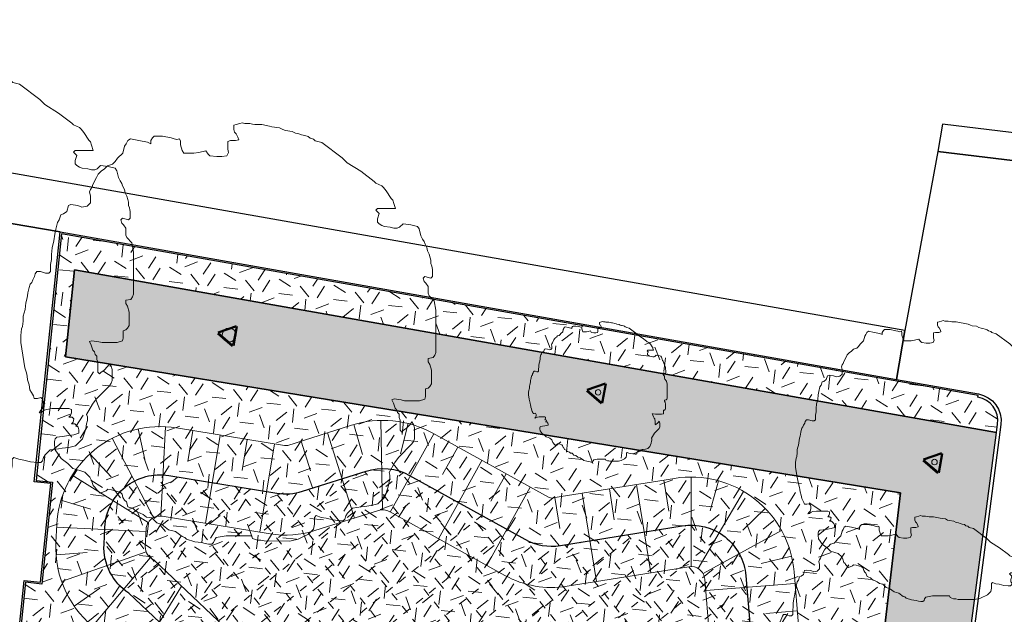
# Model space of a CAD drawing. Extents: x 131293 to 132236, y 397713 to 398701.
# Tile 6 of 63: x 131373 to 131408, y 397803 to 397825. Entities that reach past the tile are written whole.
import ezdxf

# ---------------------------------------------------------------- set-up
doc = ezdxf.new("R2010")
doc.units = 0
for name, color, linetype, lineweight in [('B-boom @ 0.2', 7, 'Continuous', 18), ('N-GR-boombescherming @ 0.2', 2, 'Continuous', 25), ('N-GW-bodem', 60, 'Continuous', 18), ('N-GW-insteek', 60, 'Continuous', 18), ('N-GW-taludmarkering', 60, 'Continuous', 18), ('N-GW-teen', 60, 'Continuous', 18), ('N-VH-arcering bouwweg', 8, 'Continuous', 5)]:
    doc.layers.add(name, color=color, linetype=linetype, lineweight=lineweight)
doc.layers.add('N-GR-arcering haagplantsoen', color=7, linetype='Continuous', lineweight=5, true_color=0x88bc76)
doc.layers.add('N-GR-open arcering gras', color=7, linetype='Continuous', lineweight=5, true_color=0x88bc76)
doc.layers.add('X-AL-contourlijnen', color=30, linetype='Continuous', plot=False)

# ---------------------------------------------------------------- blocks, each defined once
blk = doc.blocks.new('*U59')
blk.add_lwpolyline([(-21.81, 7.49), (-22.22, 7.5), (-22.84, 7.7), (-23.25, 7.7), (-23.45, 7.39), (-23.55, 7.09), (-23.76, 6.68), (-23.86, 6.37), (-24.07, 6.17), (-24.17, 5.76), (-24.27, 5.45), (-24.33, 5.09), (-24.38, 4.73), (-24.48, 4.32), (-24.58, 3.91), (-24.69, 3.09), (-24.79, 2.68), (-24.89, 2.27), (-24.9, 1.66), (-25, 1.04), (-25.1, 0.74), (-25.21, -0.08), (-25.21, -0.9), (-24.95, -2.44), (-24.7, -3.98), (-24.5, -4.59), (-24.45, -5), (-24.4, -5.41), (-24.19, -6.03), (-24.09, -6.64), (-23.89, -6.95), (-23.68, -7.36), (-23.58, -7.67), (-23.17, -7.67), (-22.76, -7.57), (-22.56, -7.77), (-22.45, -8.08), (-22.46, -8.49), (-22.56, -8.9), (-22.76, -9.1), (-22.97, -9.41), (-22.66, -9.31), (-22.35, -9.1), (-22.05, -9), (-21.43, -8.9), (-20.51, -8.9), (-20, -8.9), (-19.38, -8.9), (-19.07, -9.01), (-19.08, -9.42), (-19.18, -9.72), (-19.38, -9.93), (-18.97, -9.93), (-18.77, -10.13), (-18.87, -10.54), (-19.08, -10.75), (-18.67, -10.75), (-18.26, -11.16), (-18.16, -11.47), (-18.16, -11.88), (-18.77, -12.08), (-19.39, -12.18), (-20.21, -12.28), (-20.82, -12.39), (-21.03, -12.59), (-21.13, -12.9), (-21.13, -13.31), (-21.03, -13.92), (-20.32, -14.95), (-19.5, -15.56), (-18.88, -16.18), (-18.06, -16.39), (-17.45, -16.59), (-16.84, -17.21), (-16.63, -17.62), (-16.43, -18.23), (-16.22, -18.44), (-16.12, -18.59), (-16.02, -18.75), (-15.61, -19.16), (-14.89, -18.85), (-14.69, -18.65), (-14.23, -18.75), (-13.77, -18.85), (-13.15, -19.06), (-12.95, -19.27), (-12.85, -19.67), (-12.64, -19.98), (-12.44, -20.19), (-12.23, -20.8), (-11.62, -21.01), (-11.41, -21.21), (-11.11, -21.42), (-10.75, -21.57), (-10.39, -21.73), (-9.98, -22.04), (-9.37, -22.14), (-8.75, -22.76), (-8.14, -22.96), (-7.32, -23.58), (-6.5, -23.78), (-5.68, -24.4), (-5.37, -24.5), (-5.17, -24.71), (-4.15, -25.02), (-3.33, -25.12), (-2.92, -25.23), (-2.51, -25.33), (-2.1, -25.33), (-1.89, -25.12), (-1.79, -24.82), (-1.58, -24.51), (-0.35, -24.31), (2.72, -24.31), (2.82, -24.62), (3.44, -24.83), (3.85, -24.83), (4.26, -24.93), (7.33, -24.94), (8.36, -24.73), (9.59, -24.12), (10.2, -23.51), (10.31, -22.89), (10.31, -22.07), (10.51, -21.87), (11.13, -22.08), (11.74, -22.18), (12.56, -22.39), (13.38, -22.49), (13.79, -22.49), (13.99, -22.29), (14.1, -21.88), (14.3, -21.57), (14.92, -20.96), (15.94, -20.8), (16.35, -20.75), (17.17, -20.65), (17.99, -20.45), (18.82, -19.63), (19.23, -18.4), (19.33, -17.79), (19.43, -17.38), (19.44, -16.97), (19.33, -16.66), (20.05, -15.43), (20.46, -14.82), (22.11, -13.18), (22.31, -12.87), (22.41, -12.57), (22.42, -11.24), (22.32, -10.83), (22.11, -10.52), (21.91, -10.83), (21.39, -11.34), (21.08, -11.54), (20.88, -11.75), (20.67, -11.54), (20.68, -10.31), (20.58, -10), (20.58, -9.59), (20.37, -9.39), (20.27, -9.08), (20.06, -8.87), (19.86, -8.26), (19.66, -7.85), (19.96, -7.75), (20.78, -7.85), (21.19, -7.95), (23.04, -7.96), (23.65, -7.75), (23.76, -7.45), (23.76, -7.04), (23.76, -6.52), (24.07, -6.42), (24.27, -6.22), (24.48, -5.91), (24.48, -4.27), (24.28, -3.55), (24.07, -3.25), (24.07, -2.84), (24.69, -2.74), (24.89, -2.43), (25, -2.12), (25.01, 3), (24.8, 4.13), (24.19, 4.75), (24.09, 5.05), (24.09, 5.87), (23.78, 6.28), (23.58, 6.49), (23.47, 6.9), (23.68, 7.1), (24.4, 6.9), (24.6, 7.1), (24.6, 7.92), (24.55, 8.13), (24.5, 8.33), (24.4, 8.64), (24.4, 9.05), (24.3, 9.36), (24.2, 9.76), (23.99, 10.18), (23.89, 10.59), (23.69, 11), (23.59, 11.3), (23.38, 11.61), (23.18, 12.02), (22.97, 12.84), (22.77, 13.15), (21.95, 13.36), (21.03, 13.46), (20.62, 13.05), (20.31, 12.95), (19.9, 12.95), (19.49, 13.05), (18.77, 13.16), (18.47, 13.26), (18.16, 13.46), (17.96, 13.67), (17.96, 14.08), (18.16, 14.69), (17.75, 15.11), (17.96, 15.31), (20.11, 15.31), (19.91, 15.92), (19.8, 16.33), (19.6, 16.54), (18.99, 17.46), (18.68, 17.87), (18.48, 18.08), (17.76, 18.38), (17.55, 18.59), (15.92, 19.82), (14.28, 20.85), (13.67, 21.47), (11.21, 23.31), (10.39, 23.52), (10.19, 23.73), (9.78, 23.83), (9.57, 24.04), (9.16, 24.14), (8.75, 24.24), (8.45, 24.34), (8.04, 24.45), (7.63, 24.65), (6.81, 24.76), (6.5, 24.86), (6.09, 25.07), (5.17, 25.22), (4.86, 25.27), (3.94, 25.48), (3.53, 25.48), (3.12, 25.48), (2.81, 25.53), (2.5, 25.58), (1.89, 25.59), (1.58, 25.69), (1.28, 25.59), (0.87, 25.48), (0.56, 25.38), (0.56, 24.87), (0.66, 24.56), (0.86, 24.36), (1.07, 23.95), (1.17, 23.64), (0.76, 23.54), (0.45, 23.54), (0.15, 23.54), (-0.16, 23.44), (-0.16, 22.52), (-0.06, 22.11), (-0.27, 21.7), (-0.88, 21.6), (-1.5, 21.6), (-2.32, 21.7), (-2.52, 21.91), (-2.83, 22.32), (-3.65, 22.11), (-4.26, 22.01), (-5.49, 22.01), (-5.7, 22.32), (-5.9, 23.04), (-5.9, 23.45), (-6, 23.76), (-6.31, 23.65), (-6.67, 23.76), (-7.03, 23.86), (-8.05, 24.07), (-9.08, 24.07), (-9.28, 23.87), (-9.49, 23.56), (-9.49, 23.15), (-9.9, 23.35), (-10.92, 23.56), (-11.95, 23.77), (-12.25, 23.56), (-12.46, 23.15), (-12.66, 22.85), (-12.87, 22.03), (-13.49, 21.41), (-13.79, 21), (-14.1, 20.7), (-14.72, 20.49), (-15.13, 20.08), (-15.44, 19.88), (-15.64, 19.68), (-15.85, 19.47), (-16.05, 19.06), (-16.46, 18.24), (-16.57, 17.93), (-16.77, 17.63), (-16.88, 17.32), (-16.77, 16.81), (-16.77, 15.99), (-17.19, 15.58), (-17.8, 15.48), (-18.31, 15.68), (-19.13, 15.79), (-19.44, 15.69), (-19.65, 14.97), (-20.06, 14.66), (-20.36, 14.56), (-20.57, 13.95), (-20.78, 13.64), (-20.98, 12.82), (-21.09, 12.21), (-21.19, 11.39), (-21.4, 10.57), (-21.5, 9.75), (-21.5, 9.13), (-21.6, 8.52), (-21.61, 7.7), (-21.81, 7.49)])
at = {"lineweight": 18}
blk.add_circle((0, 0), 0.5, dxfattribs=at)
blk = doc.blocks.new('*U60')
blk.add_lwpolyline([(-10.91, 3.75), (-11.11, 3.75), (-11.42, 3.85), (-11.62, 3.85), (-11.73, 3.7), (-11.78, 3.54), (-11.88, 3.34), (-11.93, 3.19), (-12.03, 3.08), (-12.09, 2.88), (-12.14, 2.72), (-12.16, 2.55), (-12.19, 2.37), (-12.24, 2.16), (-12.29, 1.96), (-12.34, 1.55), (-12.4, 1.34), (-12.45, 1.14), (-12.45, 0.83), (-12.5, 0.52), (-12.55, 0.37), (-12.6, -0.04), (-12.6, -0.45), (-12.48, -1.22), (-12.35, -1.99), (-12.25, -2.3), (-12.22, -2.5), (-12.2, -2.71), (-12.1, -3.01), (-12.05, -3.32), (-11.94, -3.47), (-11.84, -3.68), (-11.79, -3.83), (-11.59, -3.83), (-11.38, -3.78), (-11.28, -3.89), (-11.23, -4.04), (-11.23, -4.24), (-11.28, -4.45), (-11.38, -4.55), (-11.48, -4.7), (-11.33, -4.65), (-11.18, -4.55), (-11.02, -4.5), (-10.72, -4.45), (-10.25, -4.45), (-10, -4.45), (-9.69, -4.45), (-9.54, -4.5), (-9.54, -4.71), (-9.59, -4.86), (-9.69, -4.96), (-9.49, -4.96), (-9.38, -5.07), (-9.44, -5.27), (-9.54, -5.37), (-9.33, -5.37), (-9.13, -5.58), (-9.08, -5.73), (-9.08, -5.94), (-9.39, -6.04), (-9.69, -6.09), (-10.1, -6.14), (-10.41, -6.19), (-10.51, -6.29), (-10.57, -6.45), (-10.57, -6.65), (-10.52, -6.96), (-10.16, -7.47), (-9.75, -7.78), (-9.44, -8.09), (-9.03, -8.19), (-8.73, -8.3), (-8.42, -8.6), (-8.32, -8.81), (-8.21, -9.12), (-8.11, -9.22), (-8.06, -9.3), (-8.01, -9.37), (-7.81, -9.58), (-7.45, -9.43), (-7.34, -9.32), (-7.11, -9.37), (-6.88, -9.43), (-6.58, -9.53), (-6.47, -9.63), (-6.42, -9.84), (-6.32, -9.99), (-6.22, -10.09), (-6.12, -10.4), (-5.81, -10.5), (-5.71, -10.61), (-5.55, -10.71), (-5.37, -10.79), (-5.2, -10.86), (-4.99, -11.02), (-4.68, -11.07), (-4.38, -11.38), (-4.07, -11.48), (-3.66, -11.79), (-3.25, -11.89), (-2.84, -12.2), (-2.69, -12.25), (-2.59, -12.35), (-2.07, -12.51), (-1.66, -12.56), (-1.46, -12.61), (-1.25, -12.66), (-1.05, -12.66), (-0.95, -12.56), (-0.89, -12.41), (-0.79, -12.26), (-0.18, -12.15), (1.36, -12.16), (1.41, -12.31), (1.72, -12.41), (1.92, -12.41), (2.13, -12.47), (3.67, -12.47), (4.18, -12.37), (4.79, -12.06), (5.1, -11.75), (5.15, -11.45), (5.15, -11.04), (5.26, -10.93), (5.56, -11.04), (5.87, -11.09), (6.28, -11.19), (6.69, -11.25), (6.89, -11.25), (7, -11.14), (7.05, -10.94), (7.15, -10.78), (7.46, -10.48), (7.97, -10.4), (8.18, -10.38), (8.59, -10.33), (9, -10.22), (9.41, -9.81), (9.61, -9.2), (9.67, -8.89), (9.72, -8.69), (9.72, -8.48), (9.67, -8.33), (10.03, -7.72), (10.23, -7.41), (11.05, -6.59), (11.16, -6.44), (11.21, -6.28), (11.21, -5.62), (11.16, -5.41), (11.06, -5.26), (10.95, -5.41), (10.7, -5.67), (10.54, -5.77), (10.44, -5.87), (10.34, -5.77), (10.34, -5.16), (10.29, -5), (10.29, -4.8), (10.19, -4.69), (10.13, -4.54), (10.03, -4.44), (9.93, -4.13), (9.83, -3.92), (9.98, -3.87), (10.39, -3.93), (10.6, -3.98), (11.52, -3.98), (11.83, -3.88), (11.88, -3.72), (11.88, -3.52), (11.88, -3.26), (12.03, -3.21), (12.14, -3.11), (12.24, -2.96), (12.24, -2.14), (12.14, -1.78), (12.04, -1.62), (12.04, -1.42), (12.34, -1.37), (12.45, -1.21), (12.5, -1.06), (12.5, 1.5), (12.4, 2.06), (12.09, 2.37), (12.04, 2.53), (12.04, 2.94), (11.89, 3.14), (11.79, 3.24), (11.74, 3.45), (11.84, 3.55), (12.2, 3.45), (12.3, 3.55), (12.3, 3.96), (12.28, 4.06), (12.25, 4.17), (12.2, 4.32), (12.2, 4.52), (12.15, 4.68), (12.1, 4.88), (12, 5.09), (11.95, 5.29), (11.84, 5.5), (11.79, 5.65), (11.69, 5.81), (11.59, 6.01), (11.49, 6.42), (11.38, 6.57), (10.98, 6.68), (10.51, 6.73), (10.31, 6.53), (10.15, 6.47), (9.95, 6.47), (9.75, 6.53), (9.39, 6.58), (9.23, 6.63), (9.08, 6.73), (8.98, 6.84), (8.98, 7.04), (9.08, 7.35), (8.88, 7.55), (8.98, 7.65), (10.05, 7.65), (9.95, 7.96), (9.9, 8.17), (9.8, 8.27), (9.49, 8.73), (9.34, 8.93), (9.24, 9.04), (8.88, 9.19), (8.78, 9.29), (7.96, 9.91), (7.14, 10.43), (6.83, 10.73), (5.61, 11.66), (5.2, 11.76), (5.09, 11.86), (4.89, 11.91), (4.79, 12.02), (4.58, 12.07), (4.38, 12.12), (4.22, 12.17), (4.02, 12.22), (3.81, 12.33), (3.4, 12.38), (3.25, 12.43), (3.05, 12.53), (2.58, 12.61), (2.43, 12.64), (1.97, 12.74), (1.76, 12.74), (1.56, 12.74), (1.41, 12.77), (1.25, 12.79), (0.95, 12.79), (0.79, 12.84), (0.64, 12.79), (0.43, 12.74), (0.28, 12.69), (0.28, 12.44), (0.33, 12.28), (0.43, 12.18), (0.53, 11.97), (0.58, 11.82), (0.38, 11.77), (0.23, 11.77), (0.07, 11.77), (-0.08, 11.72), (-0.08, 11.26), (-0.03, 11.05), (-0.13, 10.85), (-0.44, 10.8), (-0.75, 10.8), (-1.16, 10.85), (-1.26, 10.95), (-1.41, 11.16), (-1.82, 11.06), (-2.13, 11.01), (-2.75, 11.01), (-2.85, 11.16), (-2.95, 11.52), (-2.95, 11.72), (-3, 11.88), (-3.16, 11.83), (-3.33, 11.88), (-3.51, 11.93), (-4.03, 12.03), (-4.54, 12.03), (-4.64, 11.93), (-4.74, 11.78), (-4.74, 11.57), (-4.95, 11.68), (-5.46, 11.78), (-5.97, 11.88), (-6.13, 11.78), (-6.23, 11.58), (-6.33, 11.42), (-6.43, 11.01), (-6.74, 10.71), (-6.9, 10.5), (-7.05, 10.35), (-7.36, 10.25), (-7.56, 10.04), (-7.72, 9.94), (-7.82, 9.84), (-7.92, 9.74), (-8.03, 9.53), (-8.23, 9.12), (-8.28, 8.97), (-8.39, 8.81), (-8.44, 8.66), (-8.39, 8.4), (-8.39, 7.99), (-8.59, 7.79), (-8.9, 7.74), (-9.16, 7.84), (-9.57, 7.89), (-9.72, 7.84), (-9.82, 7.48), (-10.03, 7.33), (-10.18, 7.28), (-10.29, 6.97), (-10.39, 6.82), (-10.49, 6.41), (-10.54, 6.1), (-10.59, 5.69), (-10.7, 5.28), (-10.75, 4.87), (-10.75, 4.57), (-10.8, 4.26), (-10.8, 3.85), (-10.91, 3.75)])
at = {"lineweight": 18}
blk.add_circle((0, 0), 0.5, dxfattribs=at)
blk = doc.blocks.new('*U61')
blk.add_lwpolyline([(-32.72, 11.24), (-33.33, 11.24), (-34.25, 11.55), (-34.87, 11.55), (-35.18, 11.09), (-35.33, 10.63), (-35.64, 10.02), (-35.79, 9.56), (-36.1, 9.25), (-36.26, 8.64), (-36.41, 8.17), (-36.49, 7.64), (-36.57, 7.1), (-36.72, 6.48), (-36.88, 5.87), (-37.03, 4.64), (-37.19, 4.03), (-37.34, 3.41), (-37.34, 2.49), (-37.5, 1.57), (-37.65, 1.11), (-37.81, -0.12), (-37.81, -1.35), (-37.43, -3.66), (-37.05, -5.96), (-36.75, -6.89), (-36.67, -7.5), (-36.59, -8.12), (-36.29, -9.04), (-36.14, -9.96), (-35.83, -10.42), (-35.52, -11.04), (-35.37, -11.5), (-34.76, -11.5), (-34.14, -11.35), (-33.84, -11.66), (-33.68, -12.12), (-33.68, -12.73), (-33.84, -13.35), (-34.15, -13.65), (-34.45, -14.11), (-33.99, -13.96), (-33.53, -13.65), (-33.07, -13.5), (-32.15, -13.35), (-30.76, -13.35), (-30, -13.35), (-29.07, -13.36), (-28.61, -13.51), (-28.61, -14.12), (-28.77, -14.59), (-29.08, -14.89), (-28.46, -14.89), (-28.15, -15.2), (-28.31, -15.82), (-28.62, -16.12), (-28, -16.12), (-27.39, -16.74), (-27.24, -17.2), (-27.24, -17.82), (-28.16, -18.12), (-29.08, -18.27), (-30.31, -18.43), (-31.24, -18.58), (-31.54, -18.88), (-31.7, -19.35), (-31.7, -19.96), (-31.55, -20.88), (-30.47, -22.42), (-29.25, -23.34), (-28.33, -24.27), (-27.1, -24.58), (-26.18, -24.89), (-25.25, -25.81), (-24.95, -26.43), (-24.64, -27.35), (-24.34, -27.66), (-24.18, -27.89), (-24.03, -28.12), (-23.42, -28.74), (-22.34, -28.28), (-22.03, -27.97), (-21.34, -28.12), (-20.65, -28.28), (-19.73, -28.59), (-19.42, -28.9), (-19.27, -29.51), (-18.96, -29.97), (-18.65, -30.28), (-18.35, -31.2), (-17.43, -31.51), (-17.12, -31.82), (-16.66, -32.13), (-16.12, -32.36), (-15.59, -32.59), (-14.97, -33.05), (-14.05, -33.21), (-13.13, -34.13), (-12.21, -34.44), (-10.98, -35.37), (-9.75, -35.68), (-8.52, -36.6), (-8.06, -36.76), (-7.76, -37.06), (-6.22, -37.53), (-4.99, -37.68), (-4.38, -37.84), (-3.76, -37.99), (-3.15, -37.99), (-2.84, -37.69), (-2.68, -37.23), (-2.38, -36.77), (-0.53, -36.46), (4.08, -36.47), (4.23, -36.93), (5.16, -37.24), (5.77, -37.24), (6.38, -37.4), (11, -37.41), (12.53, -37.1), (14.38, -36.18), (15.3, -35.26), (15.46, -34.34), (15.46, -33.11), (15.77, -32.8), (16.69, -33.11), (17.61, -33.27), (18.84, -33.58), (20.07, -33.74), (20.68, -33.74), (20.99, -33.43), (21.15, -32.81), (21.46, -32.35), (22.38, -31.43), (23.92, -31.21), (24.53, -31.13), (25.76, -30.98), (26.99, -30.67), (28.23, -29.44), (28.84, -27.6), (29, -26.68), (29.15, -26.07), (29.15, -25.45), (29, -24.99), (30.08, -23.15), (30.7, -22.23), (33.16, -19.77), (33.47, -19.31), (33.62, -18.85), (33.63, -16.85), (33.47, -16.24), (33.17, -15.78), (32.86, -16.24), (32.09, -17), (31.63, -17.31), (31.32, -17.62), (31.01, -17.31), (31.02, -15.47), (30.86, -15), (30.86, -14.39), (30.56, -14.08), (30.4, -13.62), (30.1, -13.31), (29.79, -12.39), (29.49, -11.77), (29.95, -11.62), (31.18, -11.78), (31.79, -11.93), (34.56, -11.94), (35.48, -11.63), (35.63, -11.17), (35.64, -10.56), (35.64, -9.79), (36.1, -9.64), (36.41, -9.33), (36.71, -8.87), (36.72, -6.41), (36.41, -5.33), (36.11, -4.87), (36.11, -4.26), (37.03, -4.1), (37.34, -3.64), (37.49, -3.18), (37.51, 4.5), (37.2, 6.19), (36.28, 7.12), (36.13, 7.58), (36.13, 8.81), (35.67, 9.42), (35.37, 9.73), (35.21, 10.35), (35.52, 10.65), (36.6, 10.35), (36.9, 10.65), (36.91, 11.88), (36.83, 12.19), (36.75, 12.5), (36.6, 12.96), (36.6, 13.57), (36.45, 14.03), (36.3, 14.65), (35.99, 15.26), (35.84, 15.88), (35.53, 16.49), (35.38, 16.96), (35.07, 17.42), (34.77, 18.03), (34.46, 19.26), (34.15, 19.72), (32.93, 20.03), (31.54, 20.19), (30.93, 19.58), (30.46, 19.42), (29.85, 19.42), (29.24, 19.58), (28.16, 19.73), (27.7, 19.89), (27.24, 20.2), (26.93, 20.51), (26.93, 21.12), (27.24, 22.04), (26.63, 22.66), (26.94, 22.96), (30.16, 22.96), (29.86, 23.88), (29.71, 24.5), (29.4, 24.8), (28.48, 26.19), (28.02, 26.8), (27.71, 27.11), (26.64, 27.58), (26.33, 27.88), (23.88, 29.73), (21.42, 31.28), (20.5, 32.2), (16.82, 34.97), (15.59, 35.28), (15.28, 35.59), (14.67, 35.74), (14.36, 36.05), (13.74, 36.21), (13.13, 36.36), (12.67, 36.52), (12.05, 36.67), (11.44, 36.98), (10.21, 37.13), (9.75, 37.29), (9.14, 37.6), (7.75, 37.83), (7.29, 37.91), (5.91, 38.22), (5.29, 38.22), (4.68, 38.22), (4.22, 38.3), (3.76, 38.38), (2.84, 38.38), (2.38, 38.53), (1.91, 38.38), (1.3, 38.23), (0.84, 38.08), (0.84, 37.31), (0.99, 36.85), (1.3, 36.54), (1.6, 35.92), (1.75, 35.46), (1.14, 35.31), (0.68, 35.31), (0.22, 35.31), (-0.24, 35.16), (-0.25, 33.77), (-0.09, 33.16), (-0.4, 32.54), (-1.32, 32.39), (-2.25, 32.4), (-3.48, 32.55), (-3.78, 32.86), (-4.24, 33.47), (-5.47, 33.17), (-6.39, 33.02), (-8.24, 33.02), (-8.55, 33.48), (-8.85, 34.56), (-8.85, 35.17), (-9, 35.63), (-9.47, 35.48), (-10, 35.64), (-10.54, 35.79), (-12.08, 36.1), (-13.61, 36.1), (-13.92, 35.8), (-14.23, 35.34), (-14.23, 34.72), (-14.84, 35.03), (-16.38, 35.34), (-17.92, 35.65), (-18.38, 35.34), (-18.69, 34.73), (-19, 34.27), (-19.3, 33.04), (-20.23, 32.12), (-20.69, 31.51), (-21.15, 31.05), (-22.08, 30.74), (-22.69, 30.13), (-23.15, 29.82), (-23.46, 29.51), (-23.77, 29.21), (-24.08, 28.59), (-24.7, 27.36), (-24.85, 26.9), (-25.16, 26.44), (-25.31, 25.98), (-25.16, 25.21), (-25.16, 23.98), (-25.78, 23.37), (-26.7, 23.22), (-27.47, 23.53), (-28.7, 23.68), (-29.16, 23.53), (-29.47, 22.45), (-30.08, 21.99), (-30.55, 21.84), (-30.86, 20.92), (-31.16, 20.46), (-31.47, 19.23), (-31.63, 18.31), (-31.78, 17.08), (-32.09, 15.85), (-32.25, 14.62), (-32.25, 13.7), (-32.41, 12.78), (-32.41, 11.55), (-32.72, 11.24)])
at = {"lineweight": 18}
blk.add_circle((0, 0), 1.25, dxfattribs=at)
blk = doc.blocks.new('*U72')
blk.add_lwpolyline([(-32.72, 11.24), (-33.33, 11.24), (-34.25, 11.55), (-34.87, 11.55), (-35.18, 11.09), (-35.33, 10.63), (-35.64, 10.02), (-35.79, 9.56), (-36.1, 9.25), (-36.26, 8.64), (-36.41, 8.17), (-36.49, 7.64), (-36.57, 7.1), (-36.72, 6.48), (-36.88, 5.87), (-37.03, 4.64), (-37.19, 4.03), (-37.34, 3.41), (-37.34, 2.49), (-37.5, 1.57), (-37.65, 1.11), (-37.81, -0.12), (-37.81, -1.35), (-37.43, -3.66), (-37.05, -5.96), (-36.75, -6.89), (-36.67, -7.5), (-36.59, -8.12), (-36.29, -9.04), (-36.14, -9.96), (-35.83, -10.42), (-35.52, -11.04), (-35.37, -11.5), (-34.76, -11.5), (-34.14, -11.35), (-33.84, -11.66), (-33.68, -12.12), (-33.68, -12.73), (-33.84, -13.35), (-34.15, -13.65), (-34.45, -14.11), (-33.99, -13.96), (-33.53, -13.65), (-33.07, -13.5), (-32.15, -13.35), (-30.76, -13.35), (-30, -13.35), (-29.07, -13.36), (-28.61, -13.51), (-28.61, -14.12), (-28.77, -14.59), (-29.08, -14.89), (-28.46, -14.89), (-28.15, -15.2), (-28.31, -15.82), (-28.62, -16.12), (-28, -16.12), (-27.39, -16.74), (-27.24, -17.2), (-27.24, -17.82), (-28.16, -18.12), (-29.08, -18.27), (-30.31, -18.43), (-31.24, -18.58), (-31.54, -18.88), (-31.7, -19.35), (-31.7, -19.96), (-31.55, -20.88), (-30.47, -22.42), (-29.25, -23.34), (-28.33, -24.27), (-27.1, -24.58), (-26.18, -24.89), (-25.25, -25.81), (-24.95, -26.43), (-24.64, -27.35), (-24.34, -27.66), (-24.18, -27.89), (-24.03, -28.12), (-23.42, -28.74), (-22.34, -28.28), (-22.03, -27.97), (-21.34, -28.12), (-20.65, -28.28), (-19.73, -28.59), (-19.42, -28.9), (-19.27, -29.51), (-18.96, -29.97), (-18.65, -30.28), (-18.35, -31.2), (-17.43, -31.51), (-17.12, -31.82), (-16.66, -32.13), (-16.12, -32.36), (-15.59, -32.59), (-14.97, -33.05), (-14.05, -33.21), (-13.13, -34.13), (-12.21, -34.44), (-10.98, -35.37), (-9.75, -35.68), (-8.52, -36.6), (-8.06, -36.76), (-7.76, -37.06), (-6.22, -37.53), (-4.99, -37.68), (-4.38, -37.84), (-3.76, -37.99), (-3.15, -37.99), (-2.84, -37.69), (-2.68, -37.23), (-2.38, -36.77), (-0.53, -36.46), (4.08, -36.47), (4.23, -36.93), (5.16, -37.24), (5.77, -37.24), (6.38, -37.4), (11, -37.41), (12.53, -37.1), (14.38, -36.18), (15.3, -35.26), (15.46, -34.34), (15.46, -33.11), (15.77, -32.8), (16.69, -33.11), (17.61, -33.27), (18.84, -33.58), (20.07, -33.74), (20.68, -33.74), (20.99, -33.43), (21.15, -32.81), (21.46, -32.35), (22.38, -31.43), (23.92, -31.21), (24.53, -31.13), (25.76, -30.98), (26.99, -30.67), (28.23, -29.44), (28.84, -27.6), (29, -26.68), (29.15, -26.07), (29.15, -25.45), (29, -24.99), (30.08, -23.15), (30.7, -22.23), (33.16, -19.77), (33.47, -19.31), (33.62, -18.85), (33.63, -16.85), (33.47, -16.24), (33.17, -15.78), (32.86, -16.24), (32.09, -17), (31.63, -17.31), (31.32, -17.62), (31.01, -17.31), (31.02, -15.47), (30.86, -15), (30.86, -14.39), (30.56, -14.08), (30.4, -13.62), (30.1, -13.31), (29.79, -12.39), (29.49, -11.77), (29.95, -11.62), (31.18, -11.78), (31.79, -11.93), (34.56, -11.94), (35.48, -11.63), (35.63, -11.17), (35.64, -10.56), (35.64, -9.79), (36.1, -9.64), (36.41, -9.33), (36.71, -8.87), (36.72, -6.41), (36.41, -5.33), (36.11, -4.87), (36.11, -4.26), (37.03, -4.1), (37.34, -3.64), (37.49, -3.18), (37.51, 4.5), (37.2, 6.19), (36.28, 7.12), (36.13, 7.58), (36.13, 8.81), (35.67, 9.42), (35.37, 9.73), (35.21, 10.35), (35.52, 10.65), (36.6, 10.35), (36.9, 10.65), (36.91, 11.88), (36.83, 12.19), (36.75, 12.5), (36.6, 12.96), (36.6, 13.57), (36.45, 14.03), (36.3, 14.65), (35.99, 15.26), (35.84, 15.88), (35.53, 16.49), (35.38, 16.96), (35.07, 17.42), (34.77, 18.03), (34.46, 19.26), (34.15, 19.72), (32.93, 20.03), (31.54, 20.19), (30.93, 19.58), (30.46, 19.42), (29.85, 19.42), (29.24, 19.58), (28.16, 19.73), (27.7, 19.89), (27.24, 20.2), (26.93, 20.51), (26.93, 21.12), (27.24, 22.04), (26.63, 22.66), (26.94, 22.96), (30.16, 22.96), (29.86, 23.88), (29.71, 24.5), (29.4, 24.8), (28.48, 26.19), (28.02, 26.8), (27.71, 27.11), (26.64, 27.58), (26.33, 27.88), (23.88, 29.73), (21.42, 31.28), (20.5, 32.2), (16.82, 34.97), (15.59, 35.28), (15.28, 35.59), (14.67, 35.74), (14.36, 36.05), (13.74, 36.21), (13.13, 36.36), (12.67, 36.52), (12.05, 36.67), (11.44, 36.98), (10.21, 37.13), (9.75, 37.29), (9.14, 37.6), (7.75, 37.83), (7.29, 37.91), (5.91, 38.22), (5.29, 38.22), (4.68, 38.22), (4.22, 38.3), (3.76, 38.38), (2.84, 38.38), (2.38, 38.53), (1.91, 38.38), (1.3, 38.23), (0.84, 38.08), (0.84, 37.31), (0.99, 36.85), (1.3, 36.54), (1.6, 35.92), (1.75, 35.46), (1.14, 35.31), (0.68, 35.31), (0.22, 35.31), (-0.24, 35.16), (-0.25, 33.77), (-0.09, 33.16), (-0.4, 32.54), (-1.32, 32.39), (-2.25, 32.4), (-3.48, 32.55), (-3.78, 32.86), (-4.24, 33.47), (-5.47, 33.17), (-6.39, 33.02), (-8.24, 33.02), (-8.55, 33.48), (-8.85, 34.56), (-8.85, 35.17), (-9, 35.63), (-9.47, 35.48), (-10, 35.64), (-10.54, 35.79), (-12.08, 36.1), (-13.61, 36.1), (-13.92, 35.8), (-14.23, 35.34), (-14.23, 34.72), (-14.84, 35.03), (-16.38, 35.34), (-17.92, 35.65), (-18.38, 35.34), (-18.69, 34.73), (-19, 34.27), (-19.3, 33.04), (-20.23, 32.12), (-20.69, 31.51), (-21.15, 31.05), (-22.08, 30.74), (-22.69, 30.13), (-23.15, 29.82), (-23.46, 29.51), (-23.77, 29.21), (-24.08, 28.59), (-24.7, 27.36), (-24.85, 26.9), (-25.16, 26.44), (-25.31, 25.98), (-25.16, 25.21), (-25.16, 23.98), (-25.78, 23.37), (-26.7, 23.22), (-27.47, 23.53), (-28.7, 23.68), (-29.16, 23.53), (-29.47, 22.45), (-30.08, 21.99), (-30.55, 21.84), (-30.86, 20.92), (-31.16, 20.46), (-31.47, 19.23), (-31.63, 18.31), (-31.78, 17.08), (-32.09, 15.85), (-32.25, 14.62), (-32.25, 13.7), (-32.41, 12.78), (-32.41, 11.55), (-32.72, 11.24)])
at = {"lineweight": 18}
blk.add_circle((0, 0), 1.25, dxfattribs=at)
blk = doc.blocks.new('*U66')
blk.add_lwpolyline([(-21.81, 7.49), (-22.22, 7.5), (-22.84, 7.7), (-23.25, 7.7), (-23.45, 7.39), (-23.55, 7.09), (-23.76, 6.68), (-23.86, 6.37), (-24.07, 6.17), (-24.17, 5.76), (-24.27, 5.45), (-24.33, 5.09), (-24.38, 4.73), (-24.48, 4.32), (-24.58, 3.91), (-24.69, 3.09), (-24.79, 2.68), (-24.89, 2.27), (-24.9, 1.66), (-25, 1.04), (-25.1, 0.74), (-25.21, -0.08), (-25.21, -0.9), (-24.95, -2.44), (-24.7, -3.98), (-24.5, -4.59), (-24.45, -5), (-24.4, -5.41), (-24.19, -6.03), (-24.09, -6.64), (-23.89, -6.95), (-23.68, -7.36), (-23.58, -7.67), (-23.17, -7.67), (-22.76, -7.57), (-22.56, -7.77), (-22.45, -8.08), (-22.46, -8.49), (-22.56, -8.9), (-22.76, -9.1), (-22.97, -9.41), (-22.66, -9.31), (-22.35, -9.1), (-22.05, -9), (-21.43, -8.9), (-20.51, -8.9), (-20, -8.9), (-19.38, -8.9), (-19.07, -9.01), (-19.08, -9.42), (-19.18, -9.72), (-19.38, -9.93), (-18.97, -9.93), (-18.77, -10.13), (-18.87, -10.54), (-19.08, -10.75), (-18.67, -10.75), (-18.26, -11.16), (-18.16, -11.47), (-18.16, -11.88), (-18.77, -12.08), (-19.39, -12.18), (-20.21, -12.28), (-20.82, -12.39), (-21.03, -12.59), (-21.13, -12.9), (-21.13, -13.31), (-21.03, -13.92), (-20.32, -14.95), (-19.5, -15.56), (-18.88, -16.18), (-18.06, -16.39), (-17.45, -16.59), (-16.84, -17.21), (-16.63, -17.62), (-16.43, -18.23), (-16.22, -18.44), (-16.12, -18.59), (-16.02, -18.75), (-15.61, -19.16), (-14.89, -18.85), (-14.69, -18.65), (-14.23, -18.75), (-13.77, -18.85), (-13.15, -19.06), (-12.95, -19.27), (-12.85, -19.67), (-12.64, -19.98), (-12.44, -20.19), (-12.23, -20.8), (-11.62, -21.01), (-11.41, -21.21), (-11.11, -21.42), (-10.75, -21.57), (-10.39, -21.73), (-9.98, -22.04), (-9.37, -22.14), (-8.75, -22.76), (-8.14, -22.96), (-7.32, -23.58), (-6.5, -23.78), (-5.68, -24.4), (-5.37, -24.5), (-5.17, -24.71), (-4.15, -25.02), (-3.33, -25.12), (-2.92, -25.23), (-2.51, -25.33), (-2.1, -25.33), (-1.89, -25.12), (-1.79, -24.82), (-1.58, -24.51), (-0.35, -24.31), (2.72, -24.31), (2.82, -24.62), (3.44, -24.83), (3.85, -24.83), (4.26, -24.93), (7.33, -24.94), (8.36, -24.73), (9.59, -24.12), (10.2, -23.51), (10.31, -22.89), (10.31, -22.07), (10.51, -21.87), (11.13, -22.08), (11.74, -22.18), (12.56, -22.39), (13.38, -22.49), (13.79, -22.49), (13.99, -22.29), (14.1, -21.88), (14.3, -21.57), (14.92, -20.96), (15.94, -20.8), (16.35, -20.75), (17.17, -20.65), (17.99, -20.45), (18.82, -19.63), (19.23, -18.4), (19.33, -17.79), (19.43, -17.38), (19.44, -16.97), (19.33, -16.66), (20.05, -15.43), (20.46, -14.82), (22.11, -13.18), (22.31, -12.87), (22.41, -12.57), (22.42, -11.24), (22.32, -10.83), (22.11, -10.52), (21.91, -10.83), (21.39, -11.34), (21.08, -11.54), (20.88, -11.75), (20.67, -11.54), (20.68, -10.31), (20.58, -10), (20.58, -9.59), (20.37, -9.39), (20.27, -9.08), (20.06, -8.87), (19.86, -8.26), (19.66, -7.85), (19.96, -7.75), (20.78, -7.85), (21.19, -7.95), (23.04, -7.96), (23.65, -7.75), (23.76, -7.45), (23.76, -7.04), (23.76, -6.52), (24.07, -6.42), (24.27, -6.22), (24.48, -5.91), (24.48, -4.27), (24.28, -3.55), (24.07, -3.25), (24.07, -2.84), (24.69, -2.74), (24.89, -2.43), (25, -2.12), (25.01, 3), (24.8, 4.13), (24.19, 4.75), (24.09, 5.05), (24.09, 5.87), (23.78, 6.28), (23.58, 6.49), (23.47, 6.9), (23.68, 7.1), (24.4, 6.9), (24.6, 7.1), (24.6, 7.92), (24.55, 8.13), (24.5, 8.33), (24.4, 8.64), (24.4, 9.05), (24.3, 9.36), (24.2, 9.76), (23.99, 10.18), (23.89, 10.59), (23.69, 11), (23.59, 11.3), (23.38, 11.61), (23.18, 12.02), (22.97, 12.84), (22.77, 13.15), (21.95, 13.36), (21.03, 13.46), (20.62, 13.05), (20.31, 12.95), (19.9, 12.95), (19.49, 13.05), (18.77, 13.16), (18.47, 13.26), (18.16, 13.46), (17.96, 13.67), (17.96, 14.08), (18.16, 14.69), (17.75, 15.11), (17.96, 15.31), (20.11, 15.31), (19.91, 15.92), (19.8, 16.33), (19.6, 16.54), (18.99, 17.46), (18.68, 17.87), (18.48, 18.08), (17.76, 18.38), (17.55, 18.59), (15.92, 19.82), (14.28, 20.85), (13.67, 21.47), (11.21, 23.31), (10.39, 23.52), (10.19, 23.73), (9.78, 23.83), (9.57, 24.04), (9.16, 24.14), (8.75, 24.24), (8.45, 24.34), (8.04, 24.45), (7.63, 24.65), (6.81, 24.76), (6.5, 24.86), (6.09, 25.07), (5.17, 25.22), (4.86, 25.27), (3.94, 25.48), (3.53, 25.48), (3.12, 25.48), (2.81, 25.53), (2.5, 25.58), (1.89, 25.59), (1.58, 25.69), (1.28, 25.59), (0.87, 25.48), (0.56, 25.38), (0.56, 24.87), (0.66, 24.56), (0.86, 24.36), (1.07, 23.95), (1.17, 23.64), (0.76, 23.54), (0.45, 23.54), (0.15, 23.54), (-0.16, 23.44), (-0.16, 22.52), (-0.06, 22.11), (-0.27, 21.7), (-0.88, 21.6), (-1.5, 21.6), (-2.32, 21.7), (-2.52, 21.91), (-2.83, 22.32), (-3.65, 22.11), (-4.26, 22.01), (-5.49, 22.01), (-5.7, 22.32), (-5.9, 23.04), (-5.9, 23.45), (-6, 23.76), (-6.31, 23.65), (-6.67, 23.76), (-7.03, 23.86), (-8.05, 24.07), (-9.08, 24.07), (-9.28, 23.87), (-9.49, 23.56), (-9.49, 23.15), (-9.9, 23.35), (-10.92, 23.56), (-11.95, 23.77), (-12.25, 23.56), (-12.46, 23.15), (-12.66, 22.85), (-12.87, 22.03), (-13.49, 21.41), (-13.79, 21), (-14.1, 20.7), (-14.72, 20.49), (-15.13, 20.08), (-15.44, 19.88), (-15.64, 19.68), (-15.85, 19.47), (-16.05, 19.06), (-16.46, 18.24), (-16.57, 17.93), (-16.77, 17.63), (-16.88, 17.32), (-16.77, 16.81), (-16.77, 15.99), (-17.19, 15.58), (-17.8, 15.48), (-18.31, 15.68), (-19.13, 15.79), (-19.44, 15.69), (-19.65, 14.97), (-20.06, 14.66), (-20.36, 14.56), (-20.57, 13.95), (-20.78, 13.64), (-20.98, 12.82), (-21.09, 12.21), (-21.19, 11.39), (-21.4, 10.57), (-21.5, 9.75), (-21.5, 9.13), (-21.6, 8.52), (-21.61, 7.7), (-21.81, 7.49)])
at = {"lineweight": 18}
blk.add_circle((0, 0), 0.75, dxfattribs=at)
blk = doc.blocks.new('CS Boombescherming')
at = {"lineweight": 5}
for p, q in [((-2.11, 0.34), (1.07, 1.88)), ((1.09, -1.84), (1.36, 1.68)), ((-2.14, 0), (0.78, -1.99))]:
    blk.add_line(p, q, dxfattribs=at)
at = {"lineweight": 35}
for p, q in [((-2.03, 0.16), (1.16, 1.7)), ((-2.03, 0.16), (0.9, -1.83)), ((0.9, -1.83), (1.16, 1.7))]:
    blk.add_line(p, q, dxfattribs=at)

msp = doc.modelspace()

# ---------------------------------------------------------------- hatches: boundary and pattern name
at = {"layer": 'N-GR-arcering haagplantsoen'}
h = msp.add_hatch(color=256, dxfattribs=at)
h.dxf.hatch_style = 1
h.paths.add_polyline_path([(131374.748, 397815.694), (131374.421, 397812.532), (131404.714, 397807.592), (131403.002, 397793.004), (131405.969, 397792.695), (131408.204, 397809.79)])
at = {"layer": 'N-GR-open arcering gras'}
h = msp.add_hatch(dxfattribs=at)
h.set_pattern_fill('CS-GRAS', color=256, scale=0.2)
h.set_pattern_definition([(353.7842, (131343.123, 397788.903), (2.20479, 1.771695), [0.5, -1.5]), (353.7842, (131344.3465, 397789.9768), (2.20479, 1.771695), [0.5, -1.5]), (83.7842, (131343.3976, 397789.5772), (-1.771695, 2.20479), [0.5, -1.5]), (83.7842, (131344.2687, 397790.1865), (-1.771695, 2.20479), [0.5, -1.5]), (38.7842, (131343.6722, 397790.2515), (0.216547, 1.988242), [0.5, -2.328427]), (128.7842, (131344.2165, 397788.7839), (-1.988242, 0.216547), [0.5, -2.328427]), (20.3492, (131343.685, 397789.4453), (1.988242, -0.216547), [0.5, -3.972136]), (20.3492, (131344.688, 397790.342), (1.988242, -0.216547), [0.5, -3.972136]), (57.2191, (131344.5148, 397788.7514), (0.216547, 1.988242), [0.5, -3.972136]), (57.2191, (131343.7175, 397789.7436), (0.216547, 1.988242), [0.5, -3.972136]), (57.2191, (131344.35925, 397789.1707), (0.216547, 1.988242), [0.5, -3.972136]), (110.3492, (131343.2421, 397789.9965), (0.216547, 1.988242), [0.5, -3.972136]), (147.2191, (131343.5531, 397789.1579), (-1.988242, 0.216547), [0.5, -3.972136])])
edge = h.paths.add_edge_path()
edge.add_line((131404.714, 397807.592), (131374.421, 397812.532))
edge.add_line((131374.421, 397812.532), (131374.748, 397815.694))
edge.add_line((131374.748, 397815.694), (131408.204, 397809.79))
edge.add_line((131408.204, 397809.79), (131408.243, 397810.088))
edge.add_arc((131407.37, 397810.202), 0.88, 352.5519, 439.9931)
edge.add_line((131407.523, 397811.068), (131407.534, 397811.127))
edge.add_line((131407.534, 397811.127), (131374.279, 397816.995))
edge.add_line((131374.279, 397816.995), (131373.354, 397808.043))
edge.add_line((131373.354, 397808.043), (131373.951, 397807.981))
edge.add_line((131373.951, 397807.981), (131373.569, 397804.281))
edge.add_line((131373.569, 397804.281), (131372.972, 397804.343))
edge.add_line((131372.972, 397804.343), (131372.072, 397795.62))
edge.add_line((131372.072, 397795.62), (131380.014, 397794.793))
edge.add_line((131380.014, 397794.793), (131380.492, 397799.388))
edge.add_line((131380.492, 397799.388), (131380.514, 397799.597))
edge.add_line((131380.514, 397799.597), (131383.349, 397799.302))
edge.add_line((131383.349, 397799.302), (131383.368, 397799.491))
edge.add_line((131383.368, 397799.491), (131383.965, 397799.429))
edge.add_line((131383.965, 397799.429), (131383.945, 397799.24))
edge.add_line((131383.945, 397799.24), (131384.179, 397799.216))
edge.add_line((131384.179, 397799.216), (131384.276, 397800.141))
edge.add_line((131384.276, 397800.141), (131385.201, 397800.044))
edge.add_line((131385.201, 397800.044), (131385.104, 397799.119))
edge.add_line((131385.104, 397799.119), (131385.338, 397799.095))
edge.add_line((131385.338, 397799.095), (131385.358, 397799.284))
edge.add_line((131385.358, 397799.284), (131385.954, 397799.222))
edge.add_line((131385.954, 397799.222), (131385.935, 397799.033))
edge.add_line((131385.935, 397799.033), (131387.327, 397798.888))
edge.add_line((131387.327, 397798.888), (131387.347, 397799.077))
edge.add_line((131387.347, 397799.077), (131387.944, 397799.015))
edge.add_line((131387.944, 397799.015), (131387.924, 397798.826))
edge.add_line((131387.924, 397798.826), (131389.316, 397798.681))
edge.add_line((131389.316, 397798.681), (131389.336, 397798.87))
edge.add_line((131389.336, 397798.87), (131389.933, 397798.808))
edge.add_line((131389.933, 397798.808), (131389.913, 397798.619))
edge.add_line((131389.913, 397798.619), (131391.306, 397798.474))
edge.add_line((131391.306, 397798.474), (131391.325, 397798.663))
edge.add_line((131391.325, 397798.663), (131391.922, 397798.601))
edge.add_line((131391.922, 397798.601), (131391.902, 397798.412))
edge.add_line((131391.902, 397798.412), (131393.295, 397798.267))
edge.add_line((131393.295, 397798.267), (131393.315, 397798.456))
edge.add_line((131393.315, 397798.456), (131393.911, 397798.394))
edge.add_line((131393.911, 397798.394), (131393.892, 397798.205))
edge.add_line((131393.892, 397798.205), (131394.125, 397798.18))
edge.add_line((131394.125, 397798.18), (131394.222, 397799.105))
edge.add_line((131394.222, 397799.105), (131395.147, 397799.009))
edge.add_line((131395.147, 397799.009), (131395.05, 397798.084))
edge.add_line((131395.05, 397798.084), (131395.284, 397798.06))
edge.add_line((131395.284, 397798.06), (131395.304, 397798.249))
edge.add_line((131395.304, 397798.249), (131395.901, 397798.187))
edge.add_line((131395.901, 397798.187), (131395.881, 397797.998))
edge.add_line((131395.881, 397797.998), (131398.716, 397797.703))
edge.add_line((131398.716, 397797.703), (131398.694, 397797.494))
edge.add_line((131398.694, 397797.494), (131398.278, 397793.495))
edge.add_line((131398.278, 397793.495), (131403.002, 397793.004))
edge.add_line((131403.002, 397793.004), (131404.714, 397807.592))
at = {"layer": 'N-VH-arcering bouwweg'}
h = msp.add_hatch(dxfattribs=at)
h.set_pattern_fill('CS-BOUWWEG', color=256)
h.set_pattern_definition([(38.78418694, (26268.6246, 79557.7806), (-0.626388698, 0.7795108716), [0.3, -0.3]), (128.78418694, (26268.6463, 79557.9794), (-0.7795108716, -0.626388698), [0.3, -0.3])])
edge = h.paths.add_edge_path()
edge.add_line((131380.092, 397800.751), (131376.72, 397803.947))
edge.add_arc((131377.819, 397805.618), 2, 177.2622, 236.6986, ccw=False)
edge.add_line((131375.821, 397805.714), (131375.851, 397806.345))
edge.add_arc((131377.849, 397806.25), 2, 80.703, 177.2622, ccw=False)
edge.add_line((131378.172, 397808.223), (131382.089, 397807.582))
edge.add_arc((131382.412, 397809.556), 2, 260.703, 287.6034)
edge.add_line((131383.017, 397807.65), (131385.327, 397808.382))
edge.add_arc((131385.932, 397806.476), 2, 61.0338, 107.6034, ccw=False)
edge.add_line((131386.901, 397808.226), (131391.093, 397805.905))
edge.add_arc((131392.062, 397807.655), 2, 241.0338, 279.1442)
edge.add_line((131392.38, 397805.68), (131396.8, 397806.392))
edge.add_arc((131397.117, 397804.417), 2, 4.6781, 99.1442, ccw=False)
edge.add_line((131399.111, 397804.58), (131399.428, 397800.704))
edge.add_arc((131397.435, 397800.541), 2, -95.9427, 4.6781, ccw=False)
edge.add_line((131397.228, 397798.551), (131395.669, 397798.713))
edge.add_arc((131395.69, 397798.912), 0.2, 174.0573, 264.0573, ccw=False)
edge.add_line((131395.491, 397798.933), (131395.51, 397799.122))
edge.add_arc((131395.311, 397799.143), 0.2, 354.0573, 444.0573)
edge.add_line((131395.332, 397799.342), (131394.109, 397799.469))
edge.add_arc((131394.088, 397799.27), 0.2, 84.0573, 174.0573)
edge.add_line((131393.889, 397799.291), (131393.87, 397799.102))
edge.add_arc((131393.671, 397799.123), 0.2, 264.0573, 354.0573, ccw=False)
edge.add_line((131393.65, 397798.924), (131385.723, 397799.749))
edge.add_arc((131385.743, 397799.948), 0.2, 174.0573, 264.0573, ccw=False)
edge.add_line((131385.544, 397799.968), (131385.564, 397800.157))
edge.add_arc((131385.365, 397800.178), 0.2, 354.0573, 444.0573)
edge.add_line((131385.386, 397800.377), (131384.163, 397800.504))
edge.add_arc((131384.142, 397800.306), 0.2, 84.0573, 174.0573)
edge.add_line((131383.943, 397800.326), (131383.923, 397800.137))
edge.add_arc((131383.724, 397800.158), 0.2, 264.0573, 354.0573, ccw=False)
edge.add_line((131383.704, 397799.959), (131381.261, 397800.213))
edge.add_arc((131381.468, 397802.203), 2, 226.5367, 264.0573, ccw=False)

# ---------------------------------------------------------------- linework, layer by layer
at = {"layer": 'N-GW-bodem', "flags": 128}
msp.add_lwpolyline([(131381.124, 397801.84), (131377.623, 397805.158, -0.313762), (131377.319, 397805.642), (131377.349, 397806.274, -0.448155), (131377.93, 397806.743), (131381.847, 397806.102, 0.117917), (131383.471, 397806.22), (131385.781, 397806.953, -0.206042), (131386.174, 397806.913), (131390.367, 397804.593, 0.167838), (131392.618, 397804.199), (131397.038, 397804.911, -0.437233), (131397.616, 397804.458), (131397.933, 397800.581, -0.46961), (131397.383, 397800.043), (131381.416, 397801.705, -0.165193)], format="xyb", close=True, dxfattribs=at)
at = {"layer": 'N-GW-insteek'}
msp.add_lwpolyline([(131380.514, 397799.597), (131375.612, 397802.586, -0.252534), (131374.073, 397805.797), (131374.103, 397806.429, -0.448155), (131378.455, 397809.95), (131382.372, 397809.309, 0.117917), (131382.488, 397809.318), (131384.798, 397810.05, -0.206042), (131387.748, 397809.757), (131391.941, 397807.436, 0.167838), (131392.102, 397807.408), (131396.521, 397808.119, -0.437233), (131400.855, 397804.723), (131401.172, 397800.846, -0.436403), (131398.716, 397797.703)], format="xyb", dxfattribs=at)
at = {"layer": 'N-GW-taludmarkering', "ltscale": 2}
for points in [[(131384.88, 397810.075), (131385.199, 397808.984)], [(131385.866, 397810.225), (131385.923, 397806.976)], [(131386.856, 397810.11), (131386.576, 397809.008)], [(131377.059, 397809.916), (131377.299, 397808.804)], [(131378.053, 397809.994), (131377.876, 397806.749)], [(131379.043, 397809.854), (131378.859, 397808.732)], [(131380.03, 397809.693), (131379.505, 397806.485)], [(131383.927, 397809.774), (131384.909, 397806.676)], [(131387.781, 397809.739), (131386.207, 397806.895)], [(131376.121, 397809.578), (131377.618, 397806.693)], [(131381.017, 397809.531), (131380.833, 397808.408)], [(131382.003, 397809.369), (131381.478, 397806.162)], [(131382.973, 397809.472), (131383.317, 397808.387)], [(131375.305, 397809.005), (131376.077, 397808.169)], [(131388.656, 397809.254), (131388.105, 397808.259)], [(131389.531, 397808.77), (131387.957, 397805.927)], [(131374.669, 397808.237), (131377.425, 397806.515)], [(131390.406, 397808.286), (131389.855, 397807.291)], [(131395.142, 397807.897), (131395.658, 397804.689)], [(131396.129, 397808.056), (131396.31, 397806.933)], [(131397.122, 397808.167), (131397.118, 397804.917)], [(131398.11, 397808.034), (131397.809, 397806.937)], [(131391.281, 397807.801), (131389.707, 397804.958)], [(131393.167, 397807.58), (131393.684, 397804.371)], [(131394.155, 397807.738), (131394.335, 397806.615)], [(131399.027, 397807.644), (131397.372, 397804.847)], [(131374.258, 397807.329), (131375.347, 397807.002)], [(131392.18, 397807.421), (131392.361, 397806.298)], [(131399.81, 397807.027), (131398.994, 397806.235)], [(131374.099, 397806.345), (131377.345, 397806.19)], [(131400.403, 397806.225), (131397.555, 397804.658)], [(131374.078, 397805.346), (131375.213, 397805.428)], [(131374.282, 397804.37), (131377.347, 397805.452)], [(131375.408, 397802.745), (131377.497, 397805.235)], [(131400.763, 397805.295), (131399.657, 397805.029)], [(131400.889, 397804.305), (131397.65, 397804.04)], [(131374.736, 397803.482), (131375.671, 397804.13)], [(131377.099, 397801.68), (131378.635, 397804.199)], [(131400.971, 397803.308), (131399.837, 397803.215)]]:
    msp.add_lwpolyline(points, dxfattribs=at)
at = {"layer": 'N-GW-teen', "linetype": 'Continuous', "ltscale": 0.18, "flags": 128}
msp.add_lwpolyline([(131380.092, 397800.751), (131376.72, 397803.947, -0.265315), (131375.821, 397805.714), (131375.851, 397806.345, -0.448155), (131378.172, 397808.223), (131382.089, 397807.582, 0.117917), (131383.017, 397807.65), (131385.327, 397808.382, -0.206042), (131386.901, 397808.226), (131391.093, 397805.905, 0.167838), (131392.38, 397805.68), (131396.8, 397806.392, -0.437233), (131399.111, 397804.58), (131399.428, 397800.704, -0.46961)], format="xyb", dxfattribs=at)
at = {"layer": 'X-AL-contourlijnen', "flags": 128}
for points in [[(131352.621, 397822.705), (131341.656, 397824.777), (131341.877, 397821.783, -0.44421), (131343.059, 397822.68), (131352.298, 397820.935), (131372.448, 397817.379), (131374.226, 397817.066), (131404.567, 397811.712), (131404.88, 397813.484)], [(131413.029, 397809.266), (131413.722, 397814.762), (131414.3, 397819), (131406.069, 397819.991), (131404.88, 397813.484), (131404.567, 397811.712), (131407.544, 397811.186, -0.401193), (131408.362, 397810.072), (131406.081, 397792.623), (131405.941, 397791.28), (131410.543, 397790.774), (131410.961, 397794.097)]]:
    msp.add_lwpolyline(points, format="xyb", close=True, dxfattribs=at)
for points in [[(131414.419, 397819.993), (131406.246, 397820.977), (131406.069, 397819.991), (131414.3, 397819)], [(131372.919, 397804.409), (131373.516, 397804.347), (131373.885, 397807.928), (131373.289, 397807.99), (131374.226, 397817.066), (131372.448, 397817.379), (131371.498, 397808.174), (131370.901, 397808.236), (131370.532, 397804.655), (131371.128, 397804.593), (131370.216, 397795.753), (131372.006, 397795.567)], [(131374.748, 397815.694), (131374.421, 397812.532), (131404.714, 397807.592), (131403.002, 397793.004), (131405.969, 397792.695), (131408.204, 397809.79)]]:
    msp.add_lwpolyline(points, close=True, dxfattribs=at)
msp.add_lwpolyline([(131403.002, 397793.004), (131404.714, 397807.592), (131374.421, 397812.532), (131374.748, 397815.694), (131408.204, 397809.79), (131408.243, 397810.088, 0.401193), (131407.523, 397811.068), (131407.534, 397811.127), (131374.279, 397816.995), (131373.354, 397808.043), (131373.951, 397807.981), (131373.569, 397804.281), (131372.972, 397804.343), (131372.072, 397795.62)], format="xyb", dxfattribs=at)
at = {"layer": 'X-AL-contourlijnen', "linetype": 'Continuous', "ltscale": 0.18, "flags": 128}
msp.add_lwpolyline([(131380.092, 397800.751), (131376.72, 397803.947, -0.265315), (131375.821, 397805.714), (131375.851, 397806.345, -0.448155), (131378.172, 397808.223), (131382.089, 397807.582, 0.117917), (131383.017, 397807.65), (131385.327, 397808.382, -0.206042), (131386.901, 397808.226), (131391.093, 397805.905, 0.167838), (131392.38, 397805.68), (131396.8, 397806.392, -0.437233), (131399.111, 397804.58), (131399.428, 397800.704, -0.46961)], format="xyb", dxfattribs=at)

# ---------------------------------------------------------------- block references
at = {"layer": 'B-boom @ 0.2', "xscale": 0.2, "yscale": 0.2, "zscale": 0.2}
for name, p in [('*U72', (131369.39, 397815.439)), ('*U61', (131380.36, 397813.325)), ('*U60', (131393.747, 397811.242)), ('*U59', (131405.952, 397808.71)), ('*U66', (131405.128, 397801.631))]:
    msp.add_blockref(name, p, dxfattribs=at)
at = {"layer": 'N-GR-boombescherming @ 0.2', "xscale": 0.2000000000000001, "yscale": 0.2000000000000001, "zscale": 0.2000000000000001, "rotation": 353.78}
for p in [(131380.36, 397813.325), (131393.747, 397811.242), (131405.952, 397808.71)]:
    msp.add_blockref('CS Boombescherming', p, dxfattribs=at)

doc.saveas('drawing.dxf')
